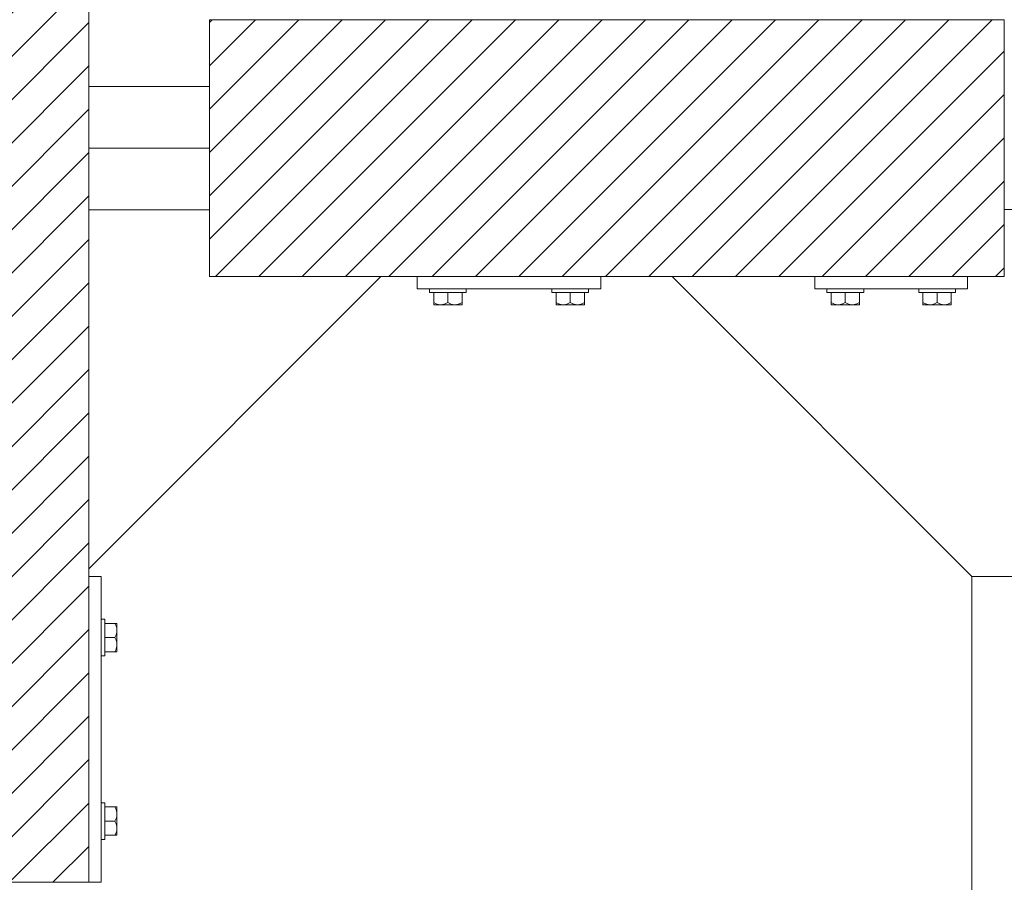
# Model space of a CAD drawing. Header units: millimetres. Extents: x 53746 to 116821, y -810352 to -765802.
# Tile 92 of 256: x 64602 to 65407, y -777202 to -776497. Entities that reach past the tile are written whole.
import ezdxf

# ---------------------------------------------------------------- set-up
doc = ezdxf.new("R2010")
doc.units = ezdxf.units.MM
doc.header["$MEASUREMENT"] = 0
for name, color, linetype, lineweight in [('Main Cradle Rails', 7, 'Continuous', 0), ('Side Cradle Blocks', 7, 'Continuous', 0), ('Side Cradle Hydraulic Arm Support', 7, 'Continuous', 0), ('Side Cradle Stbd', 7, 'Continuous', 0)]:
    doc.layers.add(name, color=color, linetype=linetype, lineweight=lineweight)

# ---------------------------------------------------------------- blocks, each defined once
blk = doc.blocks.new('*U70')
at = {"layer": 'Side Cradle Hydraulic Arm Support', "color": 7, "linetype": 'Continuous', "lineweight": 0}
blk.add_line((-274.9890305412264, 1109.465289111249), (-274.9890305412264, 316.6850334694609), dxfattribs=at)
at = {"layer": 'Side Cradle Hydraulic Arm Support', "color": 7, "linetype": 'Continuous', "lineweight": 0, "flags": 128}
blk.add_lwpolyline([(-248.4889944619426, 1409.465325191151), (-224.9890305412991, 1409.465325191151), (-224.9890305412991, 1109.465325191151), (-274.9890305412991, 1109.465325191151), (-519.9889944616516, 1354.465289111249)], dxfattribs=at)
blk = doc.blocks.new('*U57')
at = {"linetype": 'Continuous', "lineweight": 0}
h = blk.add_hatch(dxfattribs=at)
h.set_pattern_fill('HATCH', color=30, style=0, pattern_type=2)
h.set_pattern_definition([(45, (-20786.599345, 11635.011969), (-17.71895608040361, 17.71895608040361), [])])
h.paths.add_polyline_path([(-20624.50270325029, 11130.74546686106), (-20624.50269442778, 11424.17921985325), (-20624.50269291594, 11474.4623253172), (-20624.50269140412, 11524.74543078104), (-20624.5026825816, 11818.17918377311), (-20624.50268239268, 11824.4623253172), (-20624.50267487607, 12074.4623253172), (-20631.06892188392, 12074.4623253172), (-20731.06892188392, 12074.4623253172), (-20756.64426368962, 12074.4623253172), (-20761.25765601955, 12074.4623253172), (-20767.5689243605, 12074.4623253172), (-20787.56892436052, 12074.4623253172), (-20917.56894877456, 12074.4623253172), (-20937.56894877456, 12074.4623253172), (-20973.50271095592, 12074.4623253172), (-21073.50271095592, 12074.4623253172), (-21079.50274703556, 12074.4623253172), (-21079.50274703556, 11824.4623253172), (-21079.50274703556, 11818.74539470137), (-21079.50274703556, 11524.74543078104), (-21079.50274703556, 11474.4623253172), (-21079.50274703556, 11424.17921985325), (-21079.50274703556, 11130.17925593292), (-21079.50274703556, 11124.4623253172), (-21079.50274703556, 10874.4623253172), (-21073.50271095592, 10874.4623253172), (-20973.50271095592, 10874.4623253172), (-20937.56894877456, 10874.4623253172), (-20917.56894877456, 10874.4623253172), (-20787.56892436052, 10874.4623253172), (-20767.5689243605, 10874.4623253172), (-20761.25765601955, 10874.4623253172), (-20756.64426368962, 10874.4623253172), (-20731.06892188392, 10874.4623253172), (-20631.06892188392, 10874.4623253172), (-20624.50271095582, 10874.4623253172), (-20624.50270343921, 11124.4623253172)])
h = blk.add_hatch(dxfattribs=at)
h.set_pattern_fill('HATCH', color=30, style=0, pattern_type=2)
h.set_pattern_definition([(45, (-20240.819249, 11444.375599), (-17.71895608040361, 17.71895608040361), [])])
h.paths.add_polyline_path([(-20030.92736915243, 11579.4623253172), (-20036.96055964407, 11579.4623253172), (-20166.96055964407, 11579.4623253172), (-20176.96055964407, 11579.4623253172), (-20196.96055964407, 11579.4623253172), (-20205.92736915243, 11579.4623253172), (-20355.92736915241, 11579.4623253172), (-20385.7858524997, 11579.4623253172), (-20525.92736915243, 11579.4623253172), (-20525.92736915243, 11524.74543078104), (-20525.92736915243, 11474.4623253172), (-20525.92736915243, 11424.17921985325), (-20525.92736915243, 11369.4623253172), (-20385.78585249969, 11369.4623253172), (-20355.92736915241, 11369.4623253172), (-20205.92736915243, 11369.4623253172), (-20147.42733307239, 11369.4623253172), (-20030.92736915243, 11369.4623253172), (-19905.92736915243, 11369.4623253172), (-19875.92736915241, 11369.4623253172), (-19875.92736915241, 11424.4623253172), (-19875.92736915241, 11474.4623253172), (-19875.92736915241, 11574.4623253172), (-19875.92736915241, 11579.4623253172), (-19905.92736915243, 11579.4623253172)])
at = {"color": 30, "linetype": 'Continuous', "lineweight": 0, "flags": 128}
blk.add_lwpolyline([(-20731.06892188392, 10874.4623253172), (-20631.06892188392, 10874.4623253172), (-20624.50271095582, 10874.4623253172), (-20624.50270343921, 11124.4623253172), (-20624.50270325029, 11130.74546686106), (-20624.50270325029, 11130.74546686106), (-20624.50269442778, 11424.17921985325), (-20624.50269291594, 11474.4623253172), (-20624.50269140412, 11524.74543078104), (-20624.5026825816, 11818.17918377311), (-20624.50268239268, 11824.4623253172), (-20624.50267487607, 12074.4623253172), (-20631.06892188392, 12074.4623253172), (-20731.06892188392, 12074.4623253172)], dxfattribs=at)
blk.add_lwpolyline([(-20030.92736915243, 11579.4623253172), (-20036.96055964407, 11579.4623253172), (-20166.96055964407, 11579.4623253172), (-20176.96055964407, 11579.4623253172), (-20196.96055964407, 11579.4623253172), (-20205.92736915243, 11579.4623253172), (-20355.92736915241, 11579.4623253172), (-20385.7858524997, 11579.4623253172), (-20525.92736915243, 11579.4623253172), (-20525.92736915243, 11524.74543078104), (-20525.92736915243, 11474.4623253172), (-20525.92736915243, 11424.17921985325), (-20525.92736915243, 11369.4623253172), (-20385.78585249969, 11369.4623253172), (-20355.92736915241, 11369.4623253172), (-20205.92736915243, 11369.4623253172), (-20147.42733307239, 11369.4623253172), (-20030.92736915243, 11369.4623253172), (-19905.92736915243, 11369.4623253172), (-19875.92736915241, 11369.4623253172), (-19875.92736915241, 11424.4623253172), (-19875.92736915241, 11474.4623253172), (-19875.92736915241, 11574.4623253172), (-19875.92736915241, 11579.4623253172), (-19905.92736915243, 11579.4623253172), (-20030.92736915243, 11579.4623253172)], close=True, dxfattribs=at)
at = {"layer": 'Side Cradle Blocks', "color": 7, "linetype": 'Continuous', "lineweight": 0}
for p, q in [((-20624.50271095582, 12074.4623253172), (-20624.50271095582, 10874.4623253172)), ((-20525.92736915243, 11369.4623253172), (-20525.92736915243, 11579.4623253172)), ((-20525.92736915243, 11579.4623253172), (-19875.92736915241, 11579.4623253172)), ((-19875.92736915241, 11579.4623253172), (-19875.92736915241, 11369.4623253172)), ((-19875.92736915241, 11369.4623253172), (-20525.92736915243, 11369.4623253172)), ((-20355.92736915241, 11369.4622892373), (-20355.92736915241, 11359.4623253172)), ((-20205.92736915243, 11359.4623253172), (-20205.92736915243, 11369.4622892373)), ((-20030.92736915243, 11369.4622892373), (-20030.92736915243, 11359.4623253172)), ((-19905.92736915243, 11359.4623253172), (-19905.92736915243, 11369.4622892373)), ((-20355.92736915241, 11359.4623253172), (-20205.92736915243, 11359.4623253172)), ((-20342.51045892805, 11348.25423554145), (-20342.51045892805, 11356.4622892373)), ((-20325.18711766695, 11356.4623253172), (-20330.92736915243, 11356.4623253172)), ((-20330.92736915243, 11348.25423554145), (-20330.92736915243, 11356.46228460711)), ((-20319.34427937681, 11356.4622892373), (-20319.34427937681, 11348.25423554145)), ((-20242.51045892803, 11356.4622892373), (-20242.51045892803, 11348.25423554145)), ((-20236.6676206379, 11356.4623253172), (-20230.92736915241, 11356.4623253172)), ((-20230.92736915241, 11348.25423554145), (-20230.92736915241, 11356.46228460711)), ((-20219.3442793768, 11348.25423554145), (-20219.3442793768, 11356.4622892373)), ((-20030.92736915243, 11359.4623253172), (-19905.92736915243, 11359.4623253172)), ((-20017.51045892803, 11348.25423554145), (-20017.51045892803, 11356.4622892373)), ((-20000.18711766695, 11356.4623253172), (-20005.92736915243, 11356.4623253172)), ((-20005.92736915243, 11348.25423554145), (-20005.92736915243, 11356.46228460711)), ((-19994.34427937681, 11356.4622892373), (-19994.34427937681, 11348.25423554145)), ((-19942.51045892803, 11356.4622892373), (-19942.51045892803, 11348.25423554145)), ((-19936.6676206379, 11356.4623253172), (-19930.92736915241, 11356.4623253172)), ((-19930.92736915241, 11348.25423554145), (-19930.92736915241, 11356.46228460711)), ((-19919.3442793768, 11348.25423554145), (-19919.3442793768, 11356.4622892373)), ((-20342.51045892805, 11347.24546893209), (-20342.51045892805, 11348.25423554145)), ((-20340.37411021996, 11347.27085111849), (-20342.51045892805, 11348.25423554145)), ((-20341.92842262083, 11346.4626861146), (-20341.82033549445, 11346.46232581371)), ((-20341.82013747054, 11346.46232539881), (-20341.60365703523, 11346.4626861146)), ((-20336.71891404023, 11346.4623253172), (-20339.78491751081, 11346.4623253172)), ((-20339.66153641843, 11346.4626861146), (-20339.78472827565, 11346.46232587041)), ((-20336.71806443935, 11346.46232542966), (-20333.99453645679, 11346.4626861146)), ((-20330.92736915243, 11348.25423554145), (-20333.08541223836, 11347.21245060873)), ((-20328.79102044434, 11347.27085111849), (-20330.92736915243, 11348.25423554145)), ((-20325.13582426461, 11346.4623253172), (-20328.89210014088, 11346.4623253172)), ((-20327.86020184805, 11346.4626861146), (-20325.13625203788, 11346.46232537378)), ((-20319.34427937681, 11348.25423554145), (-20321.502322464, 11347.21245060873)), ((-20319.34427937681, 11346.4623253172), (-20320.0345517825, 11346.4623253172)), ((-20319.92631568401, 11346.4626861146), (-20320.03444118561, 11346.46232568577)), ((-20319.34427937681, 11346.70312030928), (-20319.34427937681, 11346.4623253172)), ((-20242.51045892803, 11348.25423554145), (-20240.35241584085, 11347.21245060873)), ((-20242.51045892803, 11346.70312030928), (-20242.51045892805, 11346.4623253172)), ((-20242.51045892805, 11346.4623253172), (-20241.82018652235, 11346.4623253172)), ((-20241.82029711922, 11346.46232568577), (-20241.92842262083, 11346.4626861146)), ((-20236.71891404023, 11346.4623253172), (-20232.96263816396, 11346.4623253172)), ((-20236.71848626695, 11346.46232537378), (-20233.99453645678, 11346.4626861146)), ((-20233.0637178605, 11347.27085111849), (-20230.92736915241, 11348.25423554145)), ((-20230.92736915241, 11348.25423554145), (-20228.76932606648, 11347.21245060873)), ((-20227.86020184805, 11346.4626861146), (-20225.13667386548, 11346.46232542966)), ((-20225.13582426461, 11346.4623253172), (-20222.06982079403, 11346.4623253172)), ((-20222.07001002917, 11346.46232587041), (-20222.19320188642, 11346.4626861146)), ((-20221.48062808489, 11347.27085111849), (-20219.3442793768, 11348.25423554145)), ((-20220.25108126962, 11346.4626861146), (-20220.0346008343, 11346.46232539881)), ((-20219.92631568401, 11346.4626861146), (-20220.03440281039, 11346.46232581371)), ((-20219.3442793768, 11347.24546893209), (-20219.3442793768, 11348.25423554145)), ((-20017.51045892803, 11347.24546893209), (-20017.51045892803, 11348.25423554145)), ((-20015.37411021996, 11347.27085111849), (-20017.51045892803, 11348.25423554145)), ((-20016.92842262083, 11346.4626861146), (-20016.82033549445, 11346.46232581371)), ((-20016.82013747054, 11346.46232539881), (-20016.60365703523, 11346.4626861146)), ((-20011.71891404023, 11346.4623253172), (-20014.78491751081, 11346.4623253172)), ((-20014.66153641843, 11346.4626861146), (-20014.78472827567, 11346.46232587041)), ((-20011.71806443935, 11346.46232542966), (-20008.99453645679, 11346.4626861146)), ((-20005.92736915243, 11348.25423554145), (-20008.08541223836, 11347.21245060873)), ((-20003.79102044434, 11347.27085111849), (-20005.92736915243, 11348.25423554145)), ((-20000.13582426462, 11346.4623253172), (-20003.89210014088, 11346.4623253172)), ((-20002.86020184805, 11346.4626861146), (-20000.13625203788, 11346.46232537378)), ((-19994.34427937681, 11348.25423554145), (-19996.502322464, 11347.21245060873)), ((-19994.34427937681, 11346.4623253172), (-19995.0345517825, 11346.4623253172)), ((-19994.92631568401, 11346.4626861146), (-19995.03444118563, 11346.46232568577)), ((-19994.34427937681, 11346.70312030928), (-19994.34427937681, 11346.4623253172)), ((-19942.51045892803, 11348.25423554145), (-19940.35241584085, 11347.21245060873)), ((-19942.51045892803, 11346.70312030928), (-19942.51045892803, 11346.4623253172)), ((-19942.51045892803, 11346.4623253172), (-19941.82018652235, 11346.4623253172)), ((-19941.82029711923, 11346.46232568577), (-19941.92842262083, 11346.4626861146)), ((-19936.71891404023, 11346.4623253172), (-19932.96263816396, 11346.4623253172)), ((-19936.71848626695, 11346.46232537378), (-19933.99453645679, 11346.4626861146)), ((-19933.06371786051, 11347.27085111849), (-19930.92736915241, 11348.25423554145)), ((-19930.92736915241, 11348.25423554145), (-19928.76932606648, 11347.21245060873)), ((-19927.86020184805, 11346.4626861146), (-19925.13667386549, 11346.46232542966)), ((-19925.13582426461, 11346.4623253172), (-19922.06982079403, 11346.4623253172)), ((-19922.07001002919, 11346.46232587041), (-19922.19320188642, 11346.4626861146)), ((-19921.48062808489, 11347.27085111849), (-19919.3442793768, 11348.25423554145)), ((-19920.25108126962, 11346.4626861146), (-19920.0346008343, 11346.46232539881)), ((-19919.92631568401, 11346.4626861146), (-19920.03440281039, 11346.46232581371)), ((-19919.3442793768, 11347.24546893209), (-19919.3442793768, 11348.25423554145)), ((-20614.50271095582, 11124.4623253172), (-20624.50267487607, 11124.4623253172)), ((-20614.50271095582, 10874.4623253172), (-20614.50271095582, 11124.4623253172)), ((-20603.2946211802, 11086.04541509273), (-20611.50267487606, 11086.04541509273)), ((-20602.2858545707, 11086.04541509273), (-20603.2946211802, 11086.04541509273)), ((-20602.31123675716, 11083.90906638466), (-20603.2946211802, 11086.04541509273)), ((-20601.50307175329, 11085.46337878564), (-20601.50271145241, 11085.35529165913)), ((-20601.50307175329, 11085.13861319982), (-20601.50271103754, 11085.35509363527)), ((-20601.50271150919, 11083.31968444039), (-20601.50307175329, 11083.19649258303)), ((-20601.50307175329, 11077.52949261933), (-20601.50271106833, 11080.25302060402)), ((-20601.50271095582, 11080.25387020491), (-20601.50271095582, 11083.31987367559)), ((-20611.50271095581, 11068.7220738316), (-20611.50271095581, 11074.4623253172)), ((-20603.2946211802, 11074.4623253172), (-20611.50267024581, 11074.4623253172)), ((-20603.2946211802, 11074.4623253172), (-20602.2528362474, 11076.62036840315)), ((-20602.31123675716, 11072.32597660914), (-20603.2946211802, 11074.4623253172)), ((-20601.50271101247, 11068.67120820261), (-20601.50307175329, 11071.39515801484)), ((-20601.50271095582, 11068.67078042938), (-20601.50271095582, 11072.42705630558)), ((-20611.50267487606, 11062.87923554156), (-20603.2946211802, 11062.87923554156)), ((-20603.2946211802, 11062.87923554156), (-20602.2528362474, 11065.03727862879)), ((-20601.74350594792, 11062.87923554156), (-20601.50271095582, 11062.87923554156)), ((-20601.50271132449, 11063.56939735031), (-20601.50307175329, 11063.46127184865)), ((-20601.50271095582, 11062.87923554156), (-20601.50271095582, 11063.56950794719)), ((-20611.50267487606, 10936.04541509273), (-20603.2946211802, 10936.04541509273)), ((-20603.2946211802, 10936.04541509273), (-20602.2528362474, 10933.88737200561)), ((-20601.74350594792, 10936.04541509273), (-20601.50271095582, 10936.04541509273)), ((-20601.50307175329, 10935.46337878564), (-20601.50271132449, 10935.35525328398)), ((-20601.50271095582, 10936.04541509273), (-20601.50271095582, 10935.3551426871)), ((-20611.50271095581, 10930.20257680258), (-20611.50271095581, 10924.4623253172)), ((-20602.31123675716, 10926.59867402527), (-20603.2946211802, 10924.4623253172)), ((-20601.50307175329, 10927.52949261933), (-20601.50271101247, 10930.25344243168)), ((-20601.50271095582, 10930.25387020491), (-20601.50271095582, 10926.49759432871)), ((-20603.2946211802, 10924.4623253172), (-20611.50267024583, 10924.4623253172)), ((-20603.2946211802, 10924.4623253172), (-20602.2528362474, 10922.30428223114)), ((-20601.50271106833, 10918.67163003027), (-20601.50307175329, 10921.39515801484)), ((-20601.50271095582, 10918.67078042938), (-20601.50271095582, 10915.60477695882)), ((-20603.2946211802, 10912.87923554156), (-20611.50267487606, 10912.87923554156)), ((-20602.31123675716, 10915.01558424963), (-20603.2946211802, 10912.87923554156)), ((-20602.2858545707, 10912.87923554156), (-20603.2946211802, 10912.87923554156)), ((-20601.50307175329, 10915.72815805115), (-20601.50271150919, 10915.6049661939)), ((-20601.50271103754, 10913.56955699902), (-20601.50307175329, 10913.78603743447)), ((-20601.50307175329, 10913.46127184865), (-20601.50271145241, 10913.56935897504)), ((-20624.50271095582, 10874.4623253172), (-21079.50271095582, 10874.4623253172)), ((-20624.50267487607, 10874.4623253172), (-20614.50271095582, 10874.4623253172))]:
    blk.add_line(p, q, dxfattribs=at)
at = {"layer": 'Side Cradle Blocks', "color": 7, "linetype": 'Continuous', "lineweight": 0, "flags": 128}
for points in [[(-20330.92736915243, 11356.4623253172), (-20336.6676206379, 11356.4623253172), (-20341.53397087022, 11356.4623253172), (-20344.7855621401, 11356.4623253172), (-20345.92736915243, 11356.4623253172), (-20345.92736915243, 11359.4622892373)], [(-20315.92736915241, 11359.4622892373), (-20315.92736915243, 11356.4623253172), (-20317.06917616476, 11356.4623253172), (-20320.32076743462, 11356.4623253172), (-20325.18711766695, 11356.4623253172)], [(-20236.6676206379, 11356.4623253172), (-20241.53397087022, 11356.4623253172), (-20244.78556214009, 11356.4623253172), (-20245.92736915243, 11356.4623253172), (-20245.92736915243, 11359.4622892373)], [(-20215.92736915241, 11359.4622892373), (-20215.92736915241, 11356.4623253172), (-20217.06917616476, 11356.4623253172), (-20220.32076743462, 11356.4623253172), (-20225.18711766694, 11356.4623253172), (-20230.92736915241, 11356.4623253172)], [(-20005.92736915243, 11356.4623253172), (-20011.6676206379, 11356.4623253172), (-20016.53397087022, 11356.4623253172), (-20019.7855621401, 11356.4623253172), (-20020.92736915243, 11356.4623253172), (-20020.92736915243, 11359.4622892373)], [(-19990.92736915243, 11359.4622892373), (-19990.92736915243, 11356.4623253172), (-19992.06917616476, 11356.4623253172), (-19995.32076743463, 11356.4623253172), (-20000.18711766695, 11356.4623253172)], [(-19936.6676206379, 11356.4623253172), (-19941.53397087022, 11356.4623253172), (-19944.78556214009, 11356.4623253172), (-19945.92736915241, 11356.4623253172), (-19945.92736915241, 11359.4622892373)], [(-19915.92736915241, 11359.4622892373), (-19915.92736915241, 11356.4623253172), (-19917.06917616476, 11356.4623253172), (-19920.32076743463, 11356.4623253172), (-19925.18711766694, 11356.4623253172), (-19930.92736915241, 11356.4623253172)], [(-20342.51045892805, 11347.24546893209), (-20342.51045892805, 11347.2092569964), (-20342.51045892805, 11346.637078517), (-20342.51045892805, 11346.4623253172), (-20341.82018652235, 11346.4623253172), (-20339.78491751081, 11346.4623253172)], [(-20340.37411021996, 11347.27085111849), (-20339.71870460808, 11346.96916082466), (-20338.67685071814, 11346.68090167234), (-20336.71891404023, 11346.4623253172), (-20335.97708778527, 11346.49395509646), (-20335.24265183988, 11346.58708627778), (-20333.22738531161, 11347.14391378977), (-20333.08541223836, 11347.21245060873)], [(-20336.71891404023, 11346.4623253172), (-20332.96263816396, 11346.4623253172), (-20328.89210014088, 11346.4623253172)], [(-20328.79102044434, 11347.27085111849), (-20328.13561483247, 11346.96916082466), (-20327.09376094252, 11346.68090167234), (-20325.13582426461, 11346.4623253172), (-20324.39399800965, 11346.49395509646), (-20323.65956206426, 11346.58708627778), (-20321.644295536, 11347.14391378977), (-20321.502322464, 11347.21245060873)], [(-20325.13618095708, 11346.46232536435), (-20325.13582426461, 11346.4623253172), (-20322.06982079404, 11346.4623253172), (-20320.0345517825, 11346.4623253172)], [(-20319.34427937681, 11346.70312030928), (-20319.34427937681, 11347.20713665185), (-20319.34427937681, 11347.24546893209), (-20319.34427937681, 11348.25423554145)], [(-20242.51045892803, 11348.25423554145), (-20242.51045892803, 11347.24546893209), (-20242.51045892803, 11347.20713665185), (-20242.51045892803, 11346.70312030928)], [(-20241.82018652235, 11346.4623253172), (-20239.7849175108, 11346.4623253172), (-20236.71891404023, 11346.4623253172), (-20236.71855734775, 11346.46232536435)], [(-20240.35241584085, 11347.21245060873), (-20240.21044276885, 11347.14391378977), (-20238.19517624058, 11346.58708627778), (-20237.4607402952, 11346.49395509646), (-20236.71891404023, 11346.4623253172), (-20234.76097736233, 11346.68090167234), (-20233.71912347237, 11346.96916082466), (-20233.0637178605, 11347.27085111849)], [(-20232.96263816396, 11346.4623253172), (-20228.89210014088, 11346.4623253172), (-20225.13582426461, 11346.4623253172)], [(-20228.76932606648, 11347.21245060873), (-20228.62735299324, 11347.14391378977), (-20226.61208646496, 11346.58708627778), (-20225.87765051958, 11346.49395509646), (-20225.13582426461, 11346.4623253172), (-20223.1778875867, 11346.68090167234), (-20222.13603369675, 11346.96916082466), (-20221.48062808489, 11347.27085111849)], [(-20222.06982079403, 11346.4623253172), (-20220.0345517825, 11346.4623253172), (-20219.3442793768, 11346.4623253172), (-20219.3442793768, 11346.637078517), (-20219.3442793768, 11347.2092569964), (-20219.3442793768, 11347.24546893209)], [(-20017.51045892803, 11347.24546893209), (-20017.51045892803, 11347.2092569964), (-20017.51045892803, 11346.637078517), (-20017.51045892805, 11346.4623253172), (-20016.82018652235, 11346.4623253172), (-20014.78491751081, 11346.4623253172)], [(-20015.37411021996, 11347.27085111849), (-20014.71870460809, 11346.96916082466), (-20013.67685071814, 11346.68090167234), (-20011.71891404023, 11346.4623253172), (-20010.97708778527, 11346.49395509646), (-20010.24265183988, 11346.58708627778), (-20008.22738531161, 11347.14391378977), (-20008.08541223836, 11347.21245060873)], [(-20011.71891404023, 11346.4623253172), (-20007.96263816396, 11346.4623253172), (-20003.89210014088, 11346.4623253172)], [(-20003.79102044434, 11347.27085111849), (-20003.13561483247, 11346.96916082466), (-20002.09376094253, 11346.68090167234), (-20000.13582426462, 11346.4623253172), (-19999.39399800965, 11346.49395509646), (-19998.65956206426, 11346.58708627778), (-19996.644295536, 11347.14391378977), (-19996.502322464, 11347.21245060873)], [(-20000.1361809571, 11346.46232536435), (-20000.13582426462, 11346.4623253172), (-19997.06982079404, 11346.4623253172), (-19995.0345517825, 11346.4623253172)], [(-19994.34427937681, 11346.70312030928), (-19994.34427937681, 11347.20713665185), (-19994.34427937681, 11347.24546893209), (-19994.34427937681, 11348.25423554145)], [(-19942.51045892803, 11348.25423554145), (-19942.51045892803, 11347.24546893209), (-19942.51045892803, 11347.20713665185), (-19942.51045892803, 11346.70312030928)], [(-19941.82018652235, 11346.4623253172), (-19939.7849175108, 11346.4623253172), (-19936.71891404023, 11346.4623253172), (-19936.71855734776, 11346.46232536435)], [(-19940.35241584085, 11347.21245060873), (-19940.21044276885, 11347.14391378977), (-19938.19517624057, 11346.58708627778), (-19937.4607402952, 11346.49395509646), (-19936.71891404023, 11346.4623253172), (-19934.76097736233, 11346.68090167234), (-19933.71912347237, 11346.96916082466), (-19933.06371786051, 11347.27085111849)], [(-19932.96263816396, 11346.4623253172), (-19928.89210014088, 11346.4623253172), (-19925.13582426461, 11346.4623253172)], [(-19928.76932606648, 11347.21245060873), (-19928.62735299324, 11347.14391378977), (-19926.61208646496, 11346.58708627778), (-19925.87765051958, 11346.49395509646), (-19925.13582426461, 11346.4623253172), (-19923.1778875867, 11346.68090167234), (-19922.13603369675, 11346.96916082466), (-19921.48062808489, 11347.27085111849)], [(-19922.06982079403, 11346.4623253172), (-19920.0345517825, 11346.4623253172), (-19919.3442793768, 11346.4623253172), (-19919.3442793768, 11346.637078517), (-19919.3442793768, 11347.2092569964), (-19919.3442793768, 11347.24546893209)], [(-20614.50267487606, 11089.4623253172), (-20611.50271095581, 11089.4623253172), (-20611.50271095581, 11088.32051830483), (-20611.50271095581, 11085.06892703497), (-20611.50271095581, 11080.20257680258), (-20611.50271095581, 11074.4623253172)], [(-20602.2528362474, 11076.62036840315), (-20602.18429942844, 11076.76234147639), (-20601.62747191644, 11078.77760800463), (-20601.53434073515, 11079.51204395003), (-20601.50271095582, 11080.25387020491), (-20601.721287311, 11082.21180688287), (-20602.00954646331, 11083.25366077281), (-20602.31123675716, 11083.90906638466)], [(-20601.50271095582, 11083.31987367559), (-20601.50271095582, 11085.3551426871), (-20601.50271095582, 11086.04541509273), (-20601.67746415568, 11086.04541509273), (-20602.24964263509, 11086.04541509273), (-20602.2858545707, 11086.04541509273)], [(-20601.50271095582, 11072.42705630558), (-20601.50271095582, 11076.49759432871), (-20601.50271095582, 11080.25387020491)], [(-20602.2528362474, 11065.03727862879), (-20602.18429942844, 11065.17925170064), (-20601.62747191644, 11067.19451822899), (-20601.53434073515, 11067.92895417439), (-20601.50271095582, 11068.67078042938), (-20601.721287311, 11070.62871710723), (-20602.00954646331, 11071.67057099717), (-20602.31123675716, 11072.32597660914)], [(-20611.50271095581, 11068.7220738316), (-20611.50271095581, 11063.85572359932), (-20611.50271095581, 11060.60413232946), (-20611.50271095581, 11059.4623253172), (-20614.50267487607, 11059.4623253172)], [(-20603.2946211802, 11062.87923554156), (-20602.2858545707, 11062.87923554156), (-20602.24752229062, 11062.87923554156), (-20601.74350594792, 11062.87923554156)], [(-20601.50271095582, 11063.56950794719), (-20601.50271095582, 11065.60477695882), (-20601.50271095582, 11068.67078042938), (-20601.50271100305, 11068.67113712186)], [(-20614.50267487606, 10939.4623253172), (-20611.50271095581, 10939.4623253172), (-20611.50271095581, 10938.32051830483), (-20611.50271095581, 10935.06892703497), (-20611.50271095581, 10930.20257680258)], [(-20601.74350594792, 10936.04541509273), (-20602.24752229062, 10936.04541509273), (-20602.2858545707, 10936.04541509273), (-20603.2946211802, 10936.04541509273)], [(-20602.31123675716, 10926.59867402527), (-20602.00954646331, 10927.254079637), (-20601.721287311, 10928.29593352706), (-20601.50271095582, 10930.25387020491), (-20601.53434073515, 10930.9956964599), (-20601.62747191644, 10931.7301324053), (-20602.18429942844, 10933.74539893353), (-20602.2528362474, 10933.88737200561)], [(-20601.50271100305, 10930.25351351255), (-20601.50271095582, 10930.25387020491), (-20601.50271095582, 10933.31987367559), (-20601.50271095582, 10935.3551426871)], [(-20601.50271095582, 10918.67078042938), (-20601.50271095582, 10922.42705630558), (-20601.50271095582, 10926.49759432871)], [(-20611.50271095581, 10924.4623253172), (-20611.50271095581, 10918.7220738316), (-20611.50271095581, 10913.85572359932), (-20611.50271095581, 10910.60413232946), (-20611.50271095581, 10909.4623253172), (-20614.50267487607, 10909.4623253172)], [(-20602.31123675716, 10915.01558424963), (-20602.00954646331, 10915.67098986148), (-20601.721287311, 10916.71284375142), (-20601.50271095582, 10918.67078042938), (-20601.53434073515, 10919.41260668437), (-20601.62747191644, 10920.14704262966), (-20602.18429942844, 10922.16230915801), (-20602.2528362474, 10922.30428223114)], [(-20602.2858545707, 10912.87923554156), (-20602.24964263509, 10912.87923554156), (-20601.67746415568, 10912.87923554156), (-20601.50271095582, 10912.87923554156), (-20601.50271095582, 10913.56950794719), (-20601.50271095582, 10915.60477695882)]]:
    blk.add_lwpolyline(points, dxfattribs=at)
at = {"layer": 'Side Cradle Stbd', "color": 7, "linetype": 'Continuous', "lineweight": 0}
for p, q in [((-20525.92740523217, 11524.74543078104), (-20624.50267487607, 11524.74543078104)), ((-20525.92740523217, 11474.4623253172), (-20624.50267487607, 11474.4623253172)), ((-20525.92740523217, 11424.17921985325), (-20624.50267487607, 11424.17921985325)), ((-20624.50267487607, 11130.74546686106), (-20385.78585249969, 11369.4622892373))]:
    blk.add_line(p, q, dxfattribs=at)
blk.add_blockref('*U70', (-19627.43833861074, 10014.99700012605), dxfattribs=at)

msp = doc.modelspace()

# ---------------------------------------------------------------- block references
at = {"layer": 'Main Cradle Rails', "color": 7, "linetype": 'Continuous', "lineweight": 0}
msp.add_blockref('*U57', (85283.05, -788076.9500000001), dxfattribs=at)

doc.saveas('drawing.dxf')
